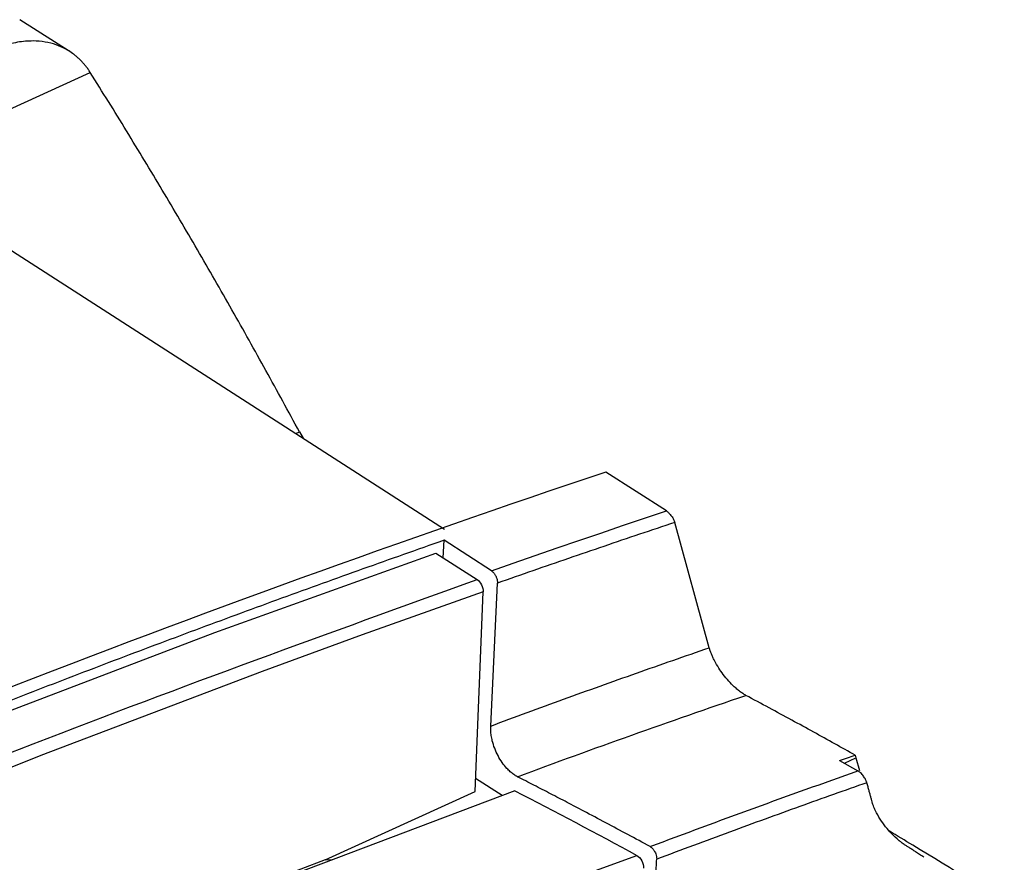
# Model space of a CAD drawing. Header units: millimetres. Extents: x -1111 to 1147, y -743 to 1146.
# Tile 108 of 203: x 963 to 1014, y -375 to -332. Entities that reach past the tile are written whole.
import ezdxf

# ---------------------------------------------------------------- set-up
doc = ezdxf.new("R2010")
doc.units = ezdxf.units.MM

msp = doc.modelspace()

# ---------------------------------------------------------------- linework, layer by layer
at = {"color": 7, "linetype": 'Continuous', "lineweight": 25}
for p, q in [((966.168, -333.444), (963.476, -331.733)), ((951.407, -336.161), (985.379, -357.995)), ((977.902, -352.988), (978.088, -353.309)), ((996.83, -357.058), (993.714, -355.055)), ((999.043, -364.112), (997.267, -357.652)), ((985.324, -359.477), (985.36, -358.575)), ((987.804, -360.146), (985.36, -358.575)), ((984.943, -359.232), (987.066, -360.596)), ((987.77, -368.15), (988.116, -360.781)), ((986.965, -371.533), (987.381, -361.23)), ((1006.575, -369.653), (1006.614, -369.796)), ((1005.77, -369.934), (1006.713, -370.463)), ((1006.013, -370.071), (1006.614, -369.796)), ((1006.614, -369.796), (1006.801, -370.448)), ((988.362, -371.731), (986.993, -370.851)), ((989.007, -371.488), (974.577, -376.938)), ((979.231, -375.056), (986.965, -371.533)), ((979.231, -375.056), (979.63, -375.029))]:
    msp.add_line(p, q, dxfattribs=at)
at = {"color": 250, "linetype": 'Continuous', "lineweight": 25}
for p, q in [((956.377, -339.355), (967.111, -334.452)), ((977.719, -353.072), (977.902, -352.988)), ((987.381, -361.23), (981.139, -363.447))]:
    msp.add_line(p, q, dxfattribs=at)
at = {"color": 7, "linetype": 'Continuous', "lineweight": 25, "flags": 128}
for points in [[(987.804, -360.146), (988.934, -359.751), (990.063, -359.36), (991.191, -358.97), (992.32, -358.583), (993.448, -358.198), (994.576, -357.816), (995.703, -357.436), (996.83, -357.058)], [(893.231, -398.667), (904.731, -392.921), (916.229, -387.405), (927.72, -382.121), (939.2, -377.07), (950.667, -372.254), (962.115, -367.674), (973.542, -363.333), (984.943, -359.232)], [(981.139, -363.447), (975.979, -365.331), (964.553, -369.672), (953.104, -374.251), (941.638, -379.066), (930.158, -384.117), (918.667, -389.402), (913.156, -392.017)], [(979.231, -375.056), (977.981, -375.527), (976.731, -376.001), (975.48, -376.478), (974.581, -376.823)]]:
    msp.add_lwpolyline(points, dxfattribs=at)
at = {"color": 250, "linetype": 'Continuous', "lineweight": 25, "flags": 128}
msp.add_lwpolyline([(979.374, -380.726), (982.247, -379.632), (986.695, -377.965), (993.361, -375.523), (995.314, -374.821), (995.314, -374.821), (995.314, -374.821)], dxfattribs=at)
at = {"color": 7, "linetype": 'Continuous', "lineweight": 25}
for points, knots in [([(967.111, -334.452), (967.077, -334.399), (967.007, -334.293), (966.896, -334.143), (966.779, -334), (966.655, -333.865), (966.526, -333.738), (966.391, -333.618), (966.165, -333.438), (965.83, -333.224), (965.341, -333.009), (964.788, -332.867), (964.248, -332.821), (963.768, -332.84), (963.357, -332.892), (963.078, -332.957), (962.938, -332.99)], [0, 0, 0, 0, 0.039548, 0.078981, 0.118349, 0.157698, 0.197078, 0.236537, 0.276121, 0.387952, 0.499924, 0.62874, 0.757691, 0.838398, 0.919031, 1, 1, 1, 1]), ([(977.902, -352.988), (977.616, -352.46), (977.044, -351.402), (976.178, -349.826), (975.304, -348.256), (974.423, -346.694), (973.535, -345.138), (972.639, -343.59), (971.736, -342.049), (970.826, -340.515), (969.909, -338.988), (968.984, -337.469), (968.052, -335.956), (967.425, -334.953), (967.111, -334.452)], [0, 0, 0, 0, 0.083241, 0.166494, 0.24976, 0.333042, 0.41634, 0.499655, 0.58299, 0.666345, 0.749723, 0.833123, 0.916549, 1, 1, 1, 1]), ([(996.83, -357.058), (996.844, -357.068), (996.873, -357.087), (996.917, -357.124), (996.972, -357.174), (997.036, -357.243), (997.102, -357.327), (997.159, -357.413), (997.206, -357.496), (997.243, -357.578), (997.259, -357.627), (997.267, -357.652)], [0, 0, 0, 0, 0.077084, 0.154889, 0.234914, 0.36582, 0.501572, 0.622671, 0.747937, 0.873227, 1, 1, 1, 1]), ([(997.267, -357.652), (996.657, -357.856), (995.438, -358.264), (993.609, -358.884), (991.779, -359.51), (989.948, -360.141), (988.727, -360.568), (988.116, -360.781)], [0, 0, 0, 0, 0.200002, 0.400001, 0.599999, 0.799998, 1, 1, 1, 1]), ([(985.36, -358.575), (984.663, -358.819), (983.268, -359.308), (981.174, -360.051), (979.08, -360.802), (976.985, -361.561), (974.89, -362.329), (972.794, -363.104), (970.698, -363.887), (968.601, -364.678), (966.503, -365.477), (964.405, -366.285), (962.306, -367.1), (960.207, -367.923), (958.107, -368.754), (956.006, -369.594), (953.905, -370.441), (951.803, -371.296), (949.701, -372.16), (947.598, -373.031), (945.495, -373.91), (943.391, -374.798), (941.286, -375.693), (939.181, -376.597), (937.075, -377.508), (934.968, -378.428), (932.861, -379.355), (930.754, -380.291), (928.645, -381.234), (926.537, -382.185), (925.13, -382.826), (924.427, -383.147)], [0, 0, 0, 0, 0.0345067, 0.0690083, 0.1035051, 0.1379975, 0.172486, 0.2069708, 0.2414525, 0.2759312, 0.3104075, 0.3448818, 0.3793543, 0.4138254, 0.4482957, 0.4827653, 0.5172348, 0.5517044, 0.5861746, 0.6206458, 0.6551183, 0.6895925, 0.7240688, 0.7585476, 0.7930292, 0.8275141, 0.8620025, 0.896495, 0.9309918, 0.9654933, 1, 1, 1, 1]), ([(898.908, -398.291), (905.364, -395.078), (919.471, -388.059), (941.24, -378.344), (964.192, -368.858), (979.441, -363.35), (987.066, -360.596)], [0, 0, 0, 0, 0.218986, 0.478416, 0.739208, 1, 1, 1, 1]), ([(987.066, -360.596), (987.154, -360.652), (987.238, -360.753), (987.354, -360.987), (987.385, -361.119), (987.381, -361.23)], [0, 0, 0, 0, 0.5, 0.5, 1, 1, 1, 1]), ([(987.804, -360.146), (987.819, -360.155), (987.848, -360.175), (987.89, -360.214), (987.931, -360.258), (987.968, -360.308), (988.003, -360.362), (988.033, -360.418), (988.069, -360.497), (988.099, -360.589), (988.117, -360.693), (988.116, -360.75), (988.116, -360.781)], [0, 0, 0, 0, 0.082168, 0.16574, 0.249928, 0.333906, 0.416853, 0.498007, 0.578384, 0.745718, 0.867615, 1, 1, 1, 1]), ([(987.77, -368.15), (988.397, -367.917), (989.652, -367.452), (991.532, -366.766), (993.411, -366.088), (995.29, -365.42), (997.167, -364.76), (998.418, -364.328), (999.043, -364.112)], [0, 0, 0, 0, 0.166671, 0.333337, 0.499999, 0.666662, 0.833328, 1, 1, 1, 1]), ([(1000.929, -366.567), (1000.902, -366.552), (1000.85, -366.523), (1000.768, -366.471), (1000.683, -366.414), (1000.598, -366.35), (1000.511, -366.281), (1000.424, -366.206), (1000.269, -366.066), (1000.041, -365.833), (999.772, -365.505), (999.52, -365.145), (999.346, -364.845), (999.225, -364.601), (999.151, -364.431), (999.089, -364.267), (999.058, -364.164), (999.043, -364.112)], [0, 0, 0, 0, 0.035159, 0.07064, 0.106389, 0.142349, 0.178461, 0.214662, 0.250892, 0.370681, 0.500273, 0.612696, 0.749835, 0.813195, 0.875058, 0.937724, 1, 1, 1, 1]), ([(1006.575, -369.653), (1006.224, -369.458), (1005.508, -369.059), (1004.418, -368.457), (1003.289, -367.839), (1002.121, -367.206), (1001.331, -366.782), (1000.929, -366.567)], [0, 0, 0, 0, 0.185569, 0.378352, 0.57835, 0.785566, 1, 1, 1, 1]), ([(989.145, -370.761), (989.114, -370.745), (989.052, -370.711), (988.96, -370.65), (988.868, -370.583), (988.778, -370.507), (988.689, -370.423), (988.545, -370.273), (988.352, -370.034), (988.139, -369.68), (987.966, -369.299), (987.856, -368.947), (987.795, -368.644), (987.766, -368.388), (987.769, -368.23), (987.77, -368.15)], [0, 0, 0, 0, 0.042044, 0.083689, 0.125138, 0.166598, 0.208275, 0.250372, 0.375078, 0.500003, 0.624693, 0.749606, 0.833295, 0.916215, 1, 1, 1, 1]), ([(995.995, -374.368), (995.613, -374.161), (994.85, -373.748), (993.708, -373.138), (992.663, -372.585), (991.713, -372.087), (990.857, -371.641), (990.001, -371.202), (989.43, -370.908), (989.145, -370.761)], [0, 0, 0, 0, 0.167189, 0.333855, 0.5, 0.625081, 0.749996, 0.874998, 1, 1, 1, 1]), ([(1007.175, -371.071), (1007.171, -371.057), (1007.155, -371.007), (1007.117, -370.919), (1007.058, -370.817), (1006.996, -370.728), (1006.928, -370.644), (1006.854, -370.567), (1006.78, -370.505), (1006.735, -370.477), (1006.713, -370.463)], [0, 0, 0, 0, 0.0664054, 0.2506459, 0.3873497, 0.4997837, 0.6328486, 0.7618506, 0.8847137, 1, 1, 1, 1]), ([(1007.175, -371.071), (1006.604, -371.272), (1005.449, -371.677), (1003.698, -372.303), (1001.91, -372.949), (1000.084, -373.617), (998.221, -374.307), (996.966, -374.779), (996.332, -375.017)], [0, 0, 0, 0, 0.158267, 0.319893, 0.484879, 0.653225, 0.824932, 1, 1, 1, 1]), ([(1010.114, -374.908), (1010.04, -374.86), (1009.899, -374.77), (1009.698, -374.641), (1009.518, -374.525), (1009.359, -374.423), (1009.22, -374.335), (1009.102, -374.258), (1009.004, -374.187), (1008.926, -374.127), (1008.869, -374.081), (1008.712, -373.952), (1008.461, -373.722), (1008.133, -373.342), (1007.845, -372.937), (1007.666, -372.617), (1007.564, -372.393), (1007.513, -372.266), (1007.465, -372.129), (1007.428, -371.987), (1007.384, -371.83), (1007.338, -371.66), (1007.287, -371.475), (1007.232, -371.278), (1007.195, -371.141), (1007.175, -371.071)], [0, 0, 0, 0, 0.0557526, 0.1062663, 0.1515414, 0.1915777, 0.2263753, 0.2559243, 0.280223, 0.299274, 0.3130837, 0.3216621, 0.4135078, 0.4919691, 0.5719882, 0.6620762, 0.6866447, 0.7144436, 0.7454607, 0.7797182, 0.8172455, 0.8580415, 0.902104, 0.9494269, 1, 1, 1, 1]), ([(1034.069, -389.741), (1031.896, -388.347), (1027.851, -385.752), (1021.686, -381.835), (1015.687, -378.079), (1011.167, -375.275), (1008.739, -373.807), (1008.336, -373.564)], [0, 0, 0, 0, 0.256299, 0.477044, 0.723134, 0.954078, 1, 1, 1, 1]), ([(995.314, -374.821), (995.406, -374.871), (995.497, -374.973), (995.624, -375.214), (995.659, -375.354), (995.654, -375.47)], [0, 0, 0, 0, 0.5, 0.5, 1, 1, 1, 1]), ([(995.994, -374.368), (996.009, -374.377), (996.038, -374.394), (996.083, -374.43), (996.127, -374.474), (996.168, -374.524), (996.207, -374.58), (996.247, -374.651), (996.315, -374.798), (996.325, -374.925), (996.332, -375.017)], [0, 0, 0, 0, 0.080111, 0.162722, 0.247132, 0.332537, 0.418074, 0.502874, 0.636145, 1, 1, 1, 1]), ([(996.391, -376.892), (996.373, -376.842), (996.296, -376.636), (996.269, -376.349), (996.282, -376.07), (996.302, -375.649), (996.319, -375.298), (996.332, -375.017)], [0, 0, 0, 0, 0.074301, 0.305202, 0.420515, 0.536526, 1, 1, 1, 1])]:
    msp.add_open_spline(points, degree=3, knots=knots, dxfattribs=at)
for points in [[(993.714, -355.055), (972.77, -362.05), (951.663, -370.278), (930.498, -379.698)], [(989.145, -370.761), (993.08, -369.303), (997.008, -367.904), (1000.929, -366.567)], [(1005.77, -369.934), (1006.038, -369.84), (1006.306, -369.747), (1006.575, -369.653)], [(995.994, -374.368), (999.573, -373.017), (1003.146, -371.715), (1006.713, -370.463)], [(989.007, -371.488), (991.108, -372.566), (993.211, -373.677), (995.314, -374.821)]]:
    msp.add_open_spline(points, degree=3, dxfattribs=at)

doc.saveas('drawing.dxf')
